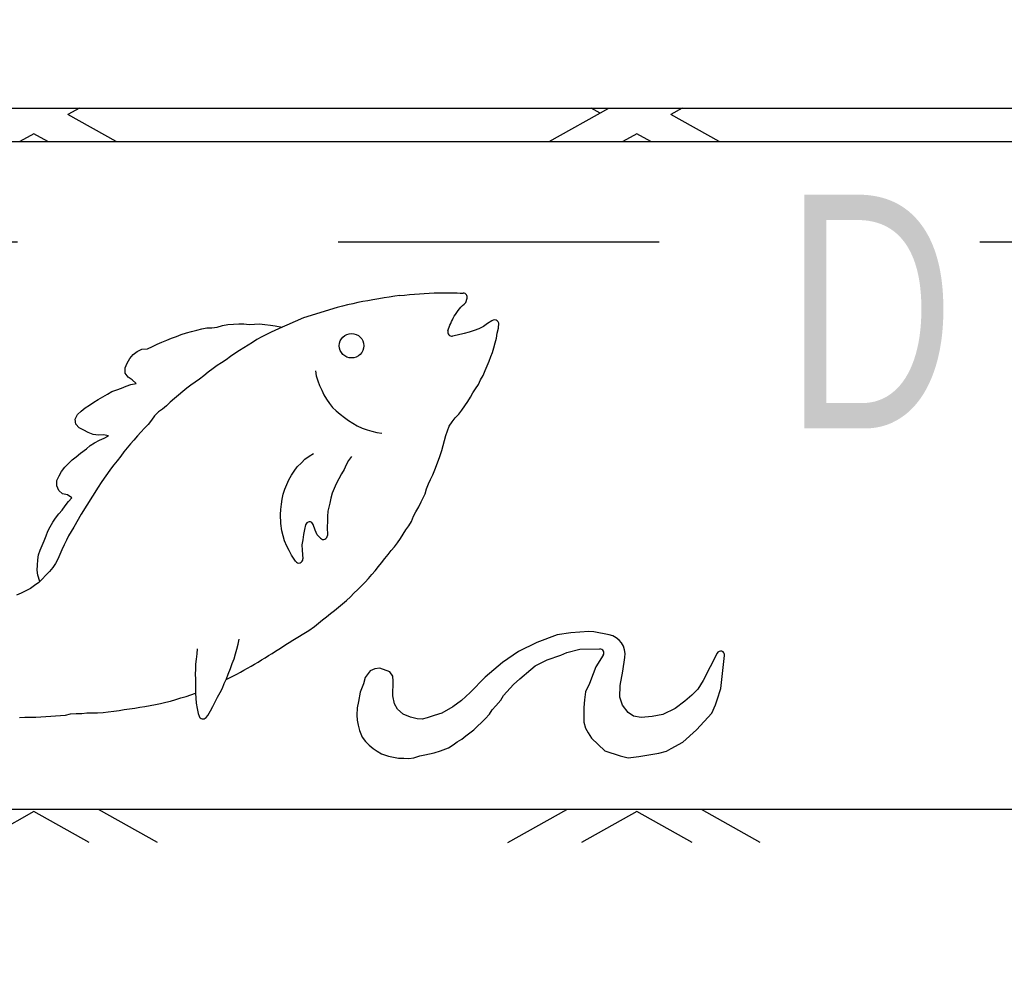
# Model space of a CAD drawing. Header units: feet. Extents: x 6 to 219, y -47 to 30.
# Tile 15 of 47: x 164.189 to 164.496, y 22.724 to 23.021. Entities that reach past the tile are written whole.
import ezdxf
from ezdxf.enums import TextEntityAlignment as Align

# ---------------------------------------------------------------- set-up
doc = ezdxf.new("R2010")
doc.units = ezdxf.units.FT
doc.header["$MEASUREMENT"] = 0
doc.linetypes.add('F', pattern=[0.15000000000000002, 0.1, -0.05])
doc.layers.add('HATCH', color=247, linetype='Continuous')
doc.layers.add('P-HATCH', color=247, linetype='Continuous')
doc.styles.add('HOLLOW', font='HOLLOW', dxfattribs={"width": 0.8})

msp = doc.modelspace()

# ---------------------------------------------------------------- hatches: boundary and pattern name
at = {"layer": 'P-HATCH', "linetype": 'Continuous'}
h = msp.add_hatch(dxfattribs=at)
h.set_pattern_fill('AR-CONC', color=256, scale=0.025)
h.set_pattern_definition([(49.99999999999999, (-24.56600108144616, 3.624450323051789), (0.1793150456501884, -0.01568803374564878), [0.01875, -0.20625]), (355, (-24.56600108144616, 3.624450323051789), (-0.03468783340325, 0.188048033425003), [0.015, -0.165]), (100.45144446, (-24.55105816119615, 3.623142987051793), (0.144627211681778, 0.1723599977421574), [0.01593504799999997, -0.1752855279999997]), (46.18420000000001, (-24.56600108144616, 3.674450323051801), (0.2668103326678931, -0.04137982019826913), [0.028125, -0.309375]), (96.63563549, (-24.54376689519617, 3.671001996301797), (0.2336654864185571, 0.2435296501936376), [0.0239025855, -0.26292844]), (351.1841639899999, (-24.56600108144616, 3.674450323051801), (0.2336654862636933, 0.2435296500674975), [0.0225, -0.24750000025]), (21, (-24.54100108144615, 3.661950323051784), (0.1492267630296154, -0.1006547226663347), [0.01875, -0.20625]), (326.0000000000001, (-24.54100108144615, 3.661950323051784), (0.06082883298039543, 0.1812875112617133), [0.015, -0.165]), (71.45144474, (-24.52856551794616, 3.653562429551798), (0.2100555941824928, 0.08063278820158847), [0.0159350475, -0.175285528]), (37.50000000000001, (-24.56600108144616, 3.624450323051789), (0.003039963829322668, 0.08322346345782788), [0, -0.163, 0, -0.1675, 0, -0.165625]), (7.499999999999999, (-24.56600108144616, 3.624450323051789), (0.06576738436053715, 0.09860292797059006), [0, -0.0955, 0, -0.15925, 0, -0.063125]), (327.5, (-24.62175108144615, 3.624450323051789), (0.1334556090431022, -0.005638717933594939), [0, -0.0625, 0, -0.195, 0, -0.25875]), (317.5, (-24.64675108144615, 3.624450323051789), (0.1457965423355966, 0.02502624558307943), [0, -0.08125, 0, -0.1295, 0, -0.18375])])
edge = h.paths.add_edge_path()
edge.add_line((166.5813298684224, 23.4853211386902), (162.5813298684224, 23.4853211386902))
edge.add_line((162.5813298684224, 23.4853211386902), (162.5813298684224, 23.04981499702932))
edge.add_line((162.5813298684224, 23.04981499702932), (162.7888006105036, 23.04981499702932))
edge.add_line((162.7888006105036, 23.04981499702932), (162.7888006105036, 23.07075934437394))
edge.add_arc((162.9961706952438, 23.07075934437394), 0.207370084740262, 90.4873738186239, 179.9999999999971, ccw=False)
edge.add_line((162.994406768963, 23.27812192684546), (166.1629587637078, 23.27812192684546))
edge.add_arc((166.1638349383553, 23.06810736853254), 0.210016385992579, 0.7235200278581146, 90.23903494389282, ccw=False)
edge.add_line((166.3738345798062, 23.07075934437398), (166.3738345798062, 23.04981499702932))
edge.add_line((166.3738345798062, 23.04981499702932), (166.5813298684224, 23.04981499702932))
edge.add_line((166.5813298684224, 23.04981499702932), (166.5813298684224, 23.4853211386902))
edge = h.paths.add_edge_path()
edge.add_line((165.997996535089, 20.6947886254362), (166.0813298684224, 20.48532113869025))
edge.add_line((166.0813298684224, 20.48532113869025), (166.5813298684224, 20.48532113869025))
edge.add_line((166.5813298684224, 20.48532113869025), (166.5813298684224, 20.92379156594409))
edge.add_line((166.5813298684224, 20.92379156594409), (166.3738345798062, 20.92379156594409))
edge.add_line((166.3738345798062, 20.92379156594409), (166.3738345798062, 20.91182212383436))
edge.add_arc((166.1607506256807, 20.90787238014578), 0.2131205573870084, -88.93519295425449, 1.0619182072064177, ccw=False)
edge.add_line((166.1647111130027, 20.69478862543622), (165.997996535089, 20.6947886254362))
edge = h.paths.add_edge_path()
edge.add_line((163.0813298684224, 20.48532113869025), (163.1646632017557, 20.6947886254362))
edge.add_line((163.1646632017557, 20.6947886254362), (163.0058714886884, 20.6947886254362))
edge.add_arc((163.0019030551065, 20.90789107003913), 0.2131393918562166, 181.0668494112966, 271.066849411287, ccw=False)
edge.add_line((162.7888006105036, 20.90392263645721), (162.7888006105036, 20.92309555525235))
edge.add_line((162.7888006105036, 20.92309555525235), (162.5813298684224, 20.92309555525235))
edge.add_line((162.5813298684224, 20.92309555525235), (162.5813298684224, 20.48532113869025))
edge.add_line((162.5813298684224, 20.48532113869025), (163.0813298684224, 20.48532113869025))

# ---------------------------------------------------------------- linework, layer by layer
at = {"layer": 'HATCH'}
for p, q in [((163.0500728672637, 22.99362104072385), (166.1125728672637, 22.99362104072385)), ((164.2079256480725, 22.99362104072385), (164.2043564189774, 22.99161334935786)), ((164.3543436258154, 22.98317444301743), (164.3729153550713, 22.99362104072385)), ((164.3701846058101, 22.99208499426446), (164.3674538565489, 22.99362104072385)), ((164.3958394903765, 22.99362104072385), (164.3922702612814, 22.99161334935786)), ((164.2193589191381, 22.98317444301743), (164.2043564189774, 22.99161334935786)), ((164.4072727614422, 22.98317444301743), (164.3922702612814, 22.99161334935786)), ((163.8938228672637, 22.98317444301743), (165.2688228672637, 22.98317444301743)), ((164.1937328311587, 22.98563758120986), (164.1893539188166, 22.98317444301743)), ((164.1981117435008, 22.98317444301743), (164.1937328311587, 22.98563758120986)), ((164.3816466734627, 22.98563758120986), (164.3772677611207, 22.98317444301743)), ((164.3860255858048, 22.98317444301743), (164.3816466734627, 22.98563758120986)), ((164.3012002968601, 22.93413243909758), (164.2993757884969, 22.93379012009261)), ((164.3029088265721, 22.93444151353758), (164.3012002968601, 22.93413243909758)), ((164.3044924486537, 22.93464594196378), (164.3029088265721, 22.93444151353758)), ((164.3061808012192, 22.93491843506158), (164.3044924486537, 22.93464594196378)), ((164.3077657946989, 22.93512945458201), (164.3061808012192, 22.93491843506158)), ((164.3284017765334, 22.93296153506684), (164.3287604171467, 22.93433167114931)), ((164.2882439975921, 22.93145338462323), (164.2777502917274, 22.92817350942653)), ((164.2899344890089, 22.93187859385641), (164.2882439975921, 22.93145338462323)), ((164.2915285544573, 22.93226767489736), (164.2899344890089, 22.93187859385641)), ((164.2931381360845, 22.93262649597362), (164.2915285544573, 22.93226767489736)), ((164.2946693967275, 22.93294732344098), (164.2931381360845, 22.93262649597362)), ((164.2962353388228, 22.93327302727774), (164.2946693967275, 22.93294732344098)), ((164.2977830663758, 22.93355107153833), (164.2962353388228, 22.93327302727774)), ((164.2993757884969, 22.93379012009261), (164.2977830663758, 22.93355107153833)), ((164.2777502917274, 22.92817350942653), (164.2725532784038, 22.92592988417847)), ((164.2444773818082, 22.9243624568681), (164.2460242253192, 22.92476729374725)), ((164.2460242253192, 22.92476729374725), (164.2476069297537, 22.92504137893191)), ((164.2476069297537, 22.92504137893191), (164.2492040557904, 22.92509078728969)), ((164.2492040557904, 22.92509078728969), (164.2508998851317, 22.92533540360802)), ((164.2508998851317, 22.92533540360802), (164.2524746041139, 22.92584800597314)), ((164.2524746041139, 22.92584800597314), (164.2542055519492, 22.92609504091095)), ((164.2542055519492, 22.92609504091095), (164.2559643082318, 22.92623529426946)), ((164.2559643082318, 22.92623529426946), (164.2575583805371, 22.92630193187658)), ((164.2575583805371, 22.92630193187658), (164.2592114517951, 22.92628635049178)), ((164.2592114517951, 22.92628635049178), (164.2607895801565, 22.92616354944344)), ((164.2607895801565, 22.92616354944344), (164.26247320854, 22.92625494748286)), ((164.26247320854, 22.92625494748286), (164.264090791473, 22.92635367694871)), ((164.264090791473, 22.92635367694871), (164.265705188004, 22.92614082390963)), ((164.265705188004, 22.92614082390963), (164.2674276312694, 22.92591283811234)), ((164.2674276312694, 22.92591283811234), (164.2689812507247, 22.92573491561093)), ((164.2710962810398, 22.92534039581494), (164.2677303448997, 22.92378174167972)), ((164.2689812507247, 22.92573491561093), (164.271110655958, 22.92534621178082)), ((164.2725532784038, 22.92592988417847), (164.2710962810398, 22.92534039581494)), ((164.332408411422, 22.92481437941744), (164.3309297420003, 22.9242540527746)), ((164.3338205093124, 22.92551396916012), (164.332408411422, 22.92481437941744)), ((164.3351342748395, 22.92642465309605), (164.3338205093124, 22.92551396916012)), ((164.3364662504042, 22.92728270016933), (164.3351342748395, 22.92642465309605)), ((164.3368518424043, 22.92745981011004), (164.3364662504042, 22.92728270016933)), ((164.3381609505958, 22.92341402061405), (164.3385097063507, 22.92494205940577)), ((164.3386777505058, 22.92653709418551), (164.3384750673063, 22.92691486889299)), ((164.3385097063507, 22.92494205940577), (164.3386777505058, 22.92653709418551)), ((164.2351410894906, 22.92128511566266), (164.2366314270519, 22.92182973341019)), ((164.2366314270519, 22.92182973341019), (164.2381826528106, 22.92238895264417)), ((164.2381826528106, 22.92238895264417), (164.2396748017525, 22.92303799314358)), ((164.2396748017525, 22.92303799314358), (164.2412807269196, 22.92355358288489)), ((164.2412807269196, 22.92355358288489), (164.2428700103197, 22.92394816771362)), ((164.2428700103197, 22.92394816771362), (164.2444773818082, 22.9243624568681)), ((164.2647620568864, 22.92226433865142), (164.2632626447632, 22.92144137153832)), ((164.2662106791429, 22.92303007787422), (164.2647620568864, 22.92226433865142)), ((164.2677303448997, 22.92378174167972), (164.2662106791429, 22.92303007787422)), ((164.3256696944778, 22.92278885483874), (164.3241863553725, 22.92251821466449)), ((164.3278764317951, 22.9232737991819), (164.3256696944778, 22.92278885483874)), ((164.329436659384, 22.92369624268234), (164.3278764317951, 22.9232737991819)), ((164.3309297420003, 22.9242540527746), (164.329436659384, 22.92369624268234)), ((164.3374693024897, 22.92036789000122), (164.3378852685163, 22.92187482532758)), ((164.3378852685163, 22.92187482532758), (164.3381609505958, 22.92341402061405)), ((164.2273875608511, 22.91839554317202), (164.2291599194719, 22.91855217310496)), ((164.2291599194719, 22.91855217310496), (164.2307008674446, 22.91931268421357)), ((164.2307008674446, 22.91931268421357), (164.232180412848, 22.91996838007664)), ((164.232180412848, 22.91996838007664), (164.2336415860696, 22.92059161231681)), ((164.2336415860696, 22.92059161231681), (164.2351410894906, 22.92128511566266)), ((164.2591521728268, 22.91885454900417), (164.2577852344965, 22.91797887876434)), ((164.2605032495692, 22.91973375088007), (164.2591521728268, 22.91885454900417)), ((164.2618595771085, 22.92056184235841), (164.2605032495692, 22.91973375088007)), ((164.2632626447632, 22.92144137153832), (164.2618595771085, 22.92056184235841)), ((164.3366863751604, 22.91739955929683), (164.3370911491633, 22.9188409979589)), ((164.3370911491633, 22.9188409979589), (164.3374693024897, 22.92036789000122)), ((164.2227808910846, 22.9140882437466), (164.2235936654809, 22.91549793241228)), ((164.2235936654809, 22.91549793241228), (164.2246694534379, 22.91677013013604)), ((164.2246694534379, 22.91677013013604), (164.2258931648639, 22.91774482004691)), ((164.2258931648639, 22.91774482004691), (164.2273875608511, 22.91839554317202)), ((164.2550489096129, 22.91610524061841), (164.2536109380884, 22.91512177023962)), ((164.2564111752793, 22.91703593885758), (164.2550489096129, 22.91610524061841)), ((164.2577852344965, 22.91797887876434), (164.2564111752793, 22.91703593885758)), ((164.3356243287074, 22.91466731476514), (164.3361545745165, 22.91615261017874)), ((164.3361545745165, 22.91615261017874), (164.3366863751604, 22.91739955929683)), ((164.2222141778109, 22.91100331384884), (164.2222182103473, 22.91259975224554)), ((164.2222182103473, 22.91259975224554), (164.2227808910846, 22.9140882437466)), ((164.2495744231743, 22.91239699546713), (164.2480962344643, 22.91124644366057)), ((164.2508812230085, 22.91332547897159), (164.2495744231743, 22.91239699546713)), ((164.2522444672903, 22.91420048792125), (164.2508812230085, 22.91332547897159)), ((164.2536109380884, 22.91512177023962), (164.2522444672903, 22.91420048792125)), ((164.3343909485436, 22.91176257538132), (164.335016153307, 22.91320629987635)), ((164.335016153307, 22.91320629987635), (164.3356243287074, 22.91466731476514)), ((164.2230942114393, 22.90971204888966), (164.2222141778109, 22.91100331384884)), ((164.2244013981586, 22.90883287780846), (164.2230942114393, 22.90971204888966)), ((164.246705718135, 22.91012413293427), (164.245373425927, 22.90909591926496)), ((164.2480962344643, 22.91124644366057), (164.246705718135, 22.91012413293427)), ((164.281452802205, 22.9116764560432), (164.2817352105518, 22.91010411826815)), ((164.2817352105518, 22.91010411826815), (164.282181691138, 22.90854434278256)), ((164.3329791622, 22.90884019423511), (164.333737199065, 22.91023635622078)), ((164.333737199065, 22.91023635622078), (164.3343909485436, 22.91176257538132)), ((164.2195343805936, 22.90572991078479), (164.2210061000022, 22.90628646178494)), ((164.2210061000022, 22.90628646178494), (164.222518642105, 22.9068705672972)), ((164.222518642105, 22.9068705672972), (164.2239907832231, 22.90744623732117)), ((164.2239907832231, 22.90744623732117), (164.2255700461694, 22.90777557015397)), ((164.2255700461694, 22.90777557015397), (164.2244013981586, 22.90883287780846)), ((164.2413902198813, 22.90624220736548), (164.2401424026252, 22.90525307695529)), ((164.242661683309, 22.90716950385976), (164.2413902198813, 22.90624220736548)), ((164.2440099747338, 22.90810026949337), (164.242661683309, 22.90716950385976)), ((164.245373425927, 22.90909591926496), (164.2440099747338, 22.90810026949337)), ((164.282181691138, 22.90854434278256), (164.2827785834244, 22.90706707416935)), ((164.2827785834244, 22.90706707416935), (164.2834268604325, 22.90562938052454)), ((164.331419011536, 22.90611748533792), (164.3323157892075, 22.90741129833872)), ((164.3323157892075, 22.90741129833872), (164.3329791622, 22.90884019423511)), ((164.2138009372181, 22.90276663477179), (164.2152024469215, 22.90359765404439)), ((164.2152024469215, 22.90359765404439), (164.2166744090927, 22.90443226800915)), ((164.2166744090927, 22.90443226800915), (164.2180393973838, 22.90519715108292)), ((164.2180393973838, 22.90519715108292), (164.2195343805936, 22.90572991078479)), ((164.2387602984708, 22.90411194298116), (164.2375270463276, 22.90300479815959)), ((164.2401424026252, 22.90525307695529), (164.2387602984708, 22.90411194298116)), ((164.2834268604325, 22.90562938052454), (164.2841473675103, 22.90424256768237)), ((164.2841473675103, 22.90424256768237), (164.2849352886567, 22.902855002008)), ((164.3289854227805, 22.9020695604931), (164.3297923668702, 22.90342615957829)), ((164.3297923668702, 22.90342615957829), (164.3305640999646, 22.90480952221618)), ((164.3305640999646, 22.90480952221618), (164.331419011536, 22.90611748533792)), ((164.2084731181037, 22.89910466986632), (164.2097123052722, 22.90011385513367)), ((164.2097123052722, 22.90011385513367), (164.2110656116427, 22.90101630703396)), ((164.2110656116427, 22.90101630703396), (164.212437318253, 22.90190805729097)), ((164.212437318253, 22.90190805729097), (164.2138009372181, 22.90276663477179)), ((164.2350291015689, 22.90081032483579), (164.2338673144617, 22.89970822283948)), ((164.236201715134, 22.90185848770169), (164.2350291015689, 22.90081032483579)), ((164.2375270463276, 22.90300479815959), (164.236201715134, 22.90185848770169)), ((164.2849352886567, 22.902855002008), (164.2858194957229, 22.90149719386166)), ((164.2858194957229, 22.90149719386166), (164.2868078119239, 22.90026827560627)), ((164.2868078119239, 22.90026827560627), (164.287963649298, 22.89919725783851)), ((164.3270994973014, 22.89945162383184), (164.328023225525, 22.90072227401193)), ((164.328023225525, 22.90072227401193), (164.3289854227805, 22.9020695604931)), ((164.206612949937, 22.89662078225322), (164.2073040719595, 22.8980292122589)), ((164.2073040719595, 22.8980292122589), (164.2084731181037, 22.89910466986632)), ((164.2313418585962, 22.89761170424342), (164.2303417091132, 22.89627800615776)), ((164.2325257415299, 22.89890432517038), (164.2313418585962, 22.89761170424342)), ((164.2338673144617, 22.89970822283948), (164.2325257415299, 22.89890432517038)), ((164.287963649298, 22.89919725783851), (164.2891956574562, 22.89813338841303)), ((164.2891956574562, 22.89813338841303), (164.290492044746, 22.89716471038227)), ((164.290492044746, 22.89716471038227), (164.2918189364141, 22.89616715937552)), ((164.3241512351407, 22.89579364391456), (164.3250663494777, 22.89706277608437)), ((164.3250663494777, 22.89706277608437), (164.3261525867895, 22.89819717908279)), ((164.3261525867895, 22.89819717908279), (164.3270994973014, 22.89945162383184)), ((164.2068260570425, 22.8950526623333), (164.206612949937, 22.89662078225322)), ((164.2078443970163, 22.89386207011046), (164.2068260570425, 22.8950526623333)), ((164.2293332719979, 22.89499107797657), (164.228158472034, 22.89375464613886)), ((164.2303417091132, 22.89627800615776), (164.2293332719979, 22.89499107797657)), ((164.2918189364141, 22.89616715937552), (164.2931755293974, 22.89536021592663)), ((164.2931755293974, 22.89536021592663), (164.2945192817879, 22.89448244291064)), ((164.2945192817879, 22.89448244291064), (164.2960614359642, 22.89381754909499)), ((164.3226224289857, 22.89298000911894), (164.323140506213, 22.89446949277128)), ((164.323140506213, 22.89446949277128), (164.3241512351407, 22.89579364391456)), ((164.2092478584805, 22.89313452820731), (164.2078443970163, 22.89386207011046)), ((164.2106654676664, 22.8924704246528), (164.2092478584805, 22.89313452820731)), ((164.2121698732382, 22.89183946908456), (164.2106654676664, 22.8924704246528)), ((164.2138600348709, 22.89159307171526), (164.2121698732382, 22.89183946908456)), ((164.2154360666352, 22.89167555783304), (164.2138600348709, 22.89159307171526)), ((164.2170067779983, 22.89139404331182), (164.2154360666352, 22.89167555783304)), ((164.2155911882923, 22.89071413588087), (164.2170067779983, 22.89139404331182)), ((164.225976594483, 22.89135974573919), (164.2248964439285, 22.89011216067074)), ((164.2270300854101, 22.89252136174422), (164.225976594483, 22.89135974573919)), ((164.228158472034, 22.89375464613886), (164.2270300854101, 22.89252136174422)), ((164.2960614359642, 22.89381754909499), (164.2975616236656, 22.8933178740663)), ((164.2975616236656, 22.8933178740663), (164.2990704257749, 22.89281971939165)), ((164.2990704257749, 22.89281971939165), (164.3006187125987, 22.89249993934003)), ((164.3006187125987, 22.89249993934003), (164.3021855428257, 22.89227611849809)), ((164.3216732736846, 22.88995425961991), (164.3221087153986, 22.89146591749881)), ((164.3221087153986, 22.89146591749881), (164.3226224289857, 22.89298000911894)), ((164.2100769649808, 22.88739491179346), (164.2112699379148, 22.8884212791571)), ((164.2112699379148, 22.8884212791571), (164.2126408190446, 22.88925322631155)), ((164.2126408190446, 22.88925322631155), (164.2141717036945, 22.89001322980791)), ((164.2141717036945, 22.89001322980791), (164.2155911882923, 22.89071413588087)), ((164.2238554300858, 22.88891593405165), (164.22280064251, 22.88763983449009)), ((164.2248964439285, 22.89011216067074), (164.2238554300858, 22.88891593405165)), ((164.32086495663, 22.88682143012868), (164.3212784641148, 22.88842821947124)), ((164.3212784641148, 22.88842821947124), (164.3216732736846, 22.88995425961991)), ((164.2057076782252, 22.88389008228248), (164.2069317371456, 22.88489150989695)), ((164.2069317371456, 22.88489150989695), (164.2082631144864, 22.88598939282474)), ((164.2082631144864, 22.88598939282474), (164.2100769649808, 22.88739491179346)), ((164.2208109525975, 22.88502000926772), (164.2196751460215, 22.88362799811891)), ((164.2218031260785, 22.88637006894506), (164.2208109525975, 22.88502000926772)), ((164.22280064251, 22.88763983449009), (164.2218031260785, 22.88637006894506)), ((164.2781668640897, 22.88416747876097), (164.2795573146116, 22.88507524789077)), ((164.2795573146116, 22.88507524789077), (164.2809022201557, 22.88587465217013)), ((164.2927072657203, 22.88501357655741), (164.2918302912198, 22.8836725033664)), ((164.3201090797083, 22.88461065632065), (164.32086495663, 22.88682143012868)), ((164.2033721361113, 22.88161012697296), (164.2045474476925, 22.88273620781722)), ((164.2045474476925, 22.88273620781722), (164.2057076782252, 22.88389008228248)), ((164.2186671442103, 22.88233860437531), (164.2176358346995, 22.88103746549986)), ((164.2196751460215, 22.88362799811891), (164.2186671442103, 22.88233860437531)), ((164.2748249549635, 22.88043848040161), (164.2757553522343, 22.88170016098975)), ((164.2757553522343, 22.88170016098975), (164.2770886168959, 22.88299513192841)), ((164.2770886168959, 22.88299513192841), (164.2781668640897, 22.88416747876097)), ((164.2910353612, 22.88232692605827), (164.2904197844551, 22.88088617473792)), ((164.2918302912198, 22.8836725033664), (164.2910353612, 22.88232692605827)), ((164.3186482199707, 22.88081886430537), (164.3201090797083, 22.88461065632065)), ((164.2009229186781, 22.87744264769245), (164.2016237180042, 22.87888961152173)), ((164.2016237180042, 22.87888961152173), (164.2023847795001, 22.88031170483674)), ((164.2023847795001, 22.88031170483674), (164.2033721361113, 22.88161012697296)), ((164.2166912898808, 22.87971234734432), (164.2156482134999, 22.87825551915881)), ((164.2176358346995, 22.88103746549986), (164.2166912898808, 22.87971234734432)), ((164.2732314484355, 22.87768194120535), (164.2739798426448, 22.87909670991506)), ((164.2739798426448, 22.87909670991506), (164.2748249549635, 22.88043848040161)), ((164.289605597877, 22.87953464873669), (164.2879504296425, 22.87641680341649)), ((164.2904197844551, 22.88088617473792), (164.289605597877, 22.87953464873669)), ((164.3173404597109, 22.87783239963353), (164.3180323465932, 22.87928666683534)), ((164.3180323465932, 22.87928666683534), (164.3186482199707, 22.88081886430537)), ((164.2008765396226, 22.87582728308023), (164.2009229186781, 22.87744264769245)), ((164.2014833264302, 22.87438731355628), (164.2008765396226, 22.87582728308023)), ((164.2147272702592, 22.87683302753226), (164.2137879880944, 22.87543520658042)), ((164.2156482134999, 22.87825551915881), (164.2147272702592, 22.87683302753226)), ((164.2719038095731, 22.87475034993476), (164.2725445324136, 22.87626409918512)), ((164.2725445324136, 22.87626409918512), (164.2732314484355, 22.87768194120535)), ((164.2879504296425, 22.87641680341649), (164.2873074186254, 22.8749661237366)), ((164.3160598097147, 22.87490786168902), (164.3167193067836, 22.87639447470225)), ((164.3167193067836, 22.87639447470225), (164.3173404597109, 22.87783239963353)), ((164.2026896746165, 22.87336078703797), (164.2014833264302, 22.87438731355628)), ((164.2042427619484, 22.8730139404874), (164.2026896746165, 22.87336078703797)), ((164.2055251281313, 22.87211005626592), (164.2042427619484, 22.8730139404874)), ((164.2137879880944, 22.87543520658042), (164.2084276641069, 22.86697016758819)), ((164.271085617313, 22.87165893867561), (164.2714563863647, 22.87318452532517)), ((164.2714563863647, 22.87318452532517), (164.2719038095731, 22.87475034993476)), ((164.2867431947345, 22.87350781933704), (164.2862933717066, 22.87195552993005)), ((164.2873074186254, 22.8749661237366), (164.2867431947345, 22.87350781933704)), ((164.3144031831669, 22.87086685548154), (164.315646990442, 22.87335451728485)), ((164.315646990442, 22.87335451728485), (164.3160598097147, 22.87490786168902)), ((164.2025292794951, 22.86826211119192), (164.2035227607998, 22.86960478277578)), ((164.2035227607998, 22.86960478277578), (164.2044745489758, 22.87092483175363)), ((164.2044745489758, 22.87092483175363), (164.2055251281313, 22.87211005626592)), ((164.2707124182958, 22.86842041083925), (164.270901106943, 22.87010669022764)), ((164.270901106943, 22.87010669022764), (164.271085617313, 22.87165893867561)), ((164.2859502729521, 22.87041707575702), (164.2853893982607, 22.86788665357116)), ((164.2862933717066, 22.87195552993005), (164.2859502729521, 22.87041707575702)), ((164.3137488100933, 22.86930117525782), (164.3144031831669, 22.87086685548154)), ((164.2005056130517, 22.86576956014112), (164.2014939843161, 22.86706943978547)), ((164.2014939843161, 22.86706943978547), (164.2025292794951, 22.86826211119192)), ((164.2084276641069, 22.86697016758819), (164.2061386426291, 22.86297324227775)), ((164.2705524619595, 22.86685854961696), (164.2707124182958, 22.86842041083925)), ((164.2706552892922, 22.86403569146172), (164.2705524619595, 22.86685854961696)), ((164.2853893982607, 22.86788665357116), (164.2852861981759, 22.86624091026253)), ((164.31204299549, 22.86633304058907), (164.3128092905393, 22.86772559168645)), ((164.3128092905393, 22.86772559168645), (164.3137488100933, 22.86930117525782)), ((164.1988445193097, 22.86305054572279), (164.1996349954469, 22.8644499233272)), ((164.1996349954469, 22.8644499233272), (164.2005056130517, 22.86576956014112)), ((164.2710190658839, 22.86176050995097), (164.2706552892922, 22.86403569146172)), ((164.2784187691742, 22.86364426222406), (164.2780437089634, 22.86215083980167)), ((164.2814474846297, 22.86197701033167), (164.2808078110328, 22.86376157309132)), ((164.2852114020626, 22.86467128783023), (164.2851721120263, 22.86306606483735)), ((164.2852861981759, 22.86624091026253), (164.2852114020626, 22.86467128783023)), ((164.309674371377, 22.86206178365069), (164.3105973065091, 22.8633297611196)), ((164.3105973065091, 22.8633297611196), (164.3114565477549, 22.86465625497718)), ((164.3114565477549, 22.86465625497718), (164.31204299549, 22.86633304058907)), ((164.1975159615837, 22.86018860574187), (164.1981214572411, 22.86165041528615)), ((164.1981214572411, 22.86165041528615), (164.1988445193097, 22.86305054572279)), ((164.2045616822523, 22.86026659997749), (164.2038977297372, 22.85883378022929)), ((164.2053336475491, 22.86162714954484), (164.2045616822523, 22.86026659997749)), ((164.2061386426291, 22.86297324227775), (164.2053336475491, 22.86162714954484)), ((164.2714303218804, 22.86024908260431), (164.2710190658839, 22.86176050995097)), ((164.2718621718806, 22.85869305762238), (164.2714303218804, 22.86024908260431)), ((164.2777790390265, 22.86059962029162), (164.2775348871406, 22.85901141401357)), ((164.2780437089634, 22.86215083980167), (164.2777790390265, 22.86059962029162)), ((164.2820399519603, 22.86051038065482), (164.2814474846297, 22.86197701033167)), ((164.2830570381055, 22.85947675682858), (164.2820399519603, 22.86051038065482)), ((164.2851721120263, 22.86306606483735), (164.2851979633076, 22.86036544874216)), ((164.308046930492, 22.85936777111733), (164.3088501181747, 22.86070973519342)), ((164.3088501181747, 22.86070973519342), (164.309674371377, 22.86206178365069)), ((164.1957091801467, 22.8557985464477), (164.1963556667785, 22.85725111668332)), ((164.1963556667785, 22.85725111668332), (164.1969445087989, 22.85871378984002)), ((164.1969445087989, 22.85871378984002), (164.1975159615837, 22.86018860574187)), ((164.2031193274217, 22.85745938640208), (164.2024779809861, 22.85590617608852)), ((164.2038977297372, 22.85883378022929), (164.2031193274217, 22.85745938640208)), ((164.27253290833, 22.85702829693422), (164.2718621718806, 22.85869305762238)), ((164.2775348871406, 22.85901141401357), (164.2772945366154, 22.85737310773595)), ((164.2772945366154, 22.85737310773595), (164.277367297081, 22.85572299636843)), ((164.3061535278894, 22.85677770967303), (164.3071032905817, 22.85809486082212)), ((164.3071032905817, 22.85809486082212), (164.308046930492, 22.85936777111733)), ((164.1949355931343, 22.85270615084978), (164.1952075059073, 22.85425229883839)), ((164.1952075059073, 22.85425229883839), (164.1957091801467, 22.8557985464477)), ((164.2018550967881, 22.8544565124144), (164.201220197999, 22.85299582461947)), ((164.2024779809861, 22.85590617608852), (164.2018550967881, 22.8544565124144)), ((164.2733372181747, 22.85560554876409), (164.27253290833, 22.85702829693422)), ((164.2740047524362, 22.85417380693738), (164.2733372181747, 22.85560554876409)), ((164.2752750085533, 22.85229589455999), (164.2740047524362, 22.85417380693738)), ((164.277367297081, 22.85572299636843), (164.2775571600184, 22.85308601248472)), ((164.3030845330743, 22.8531490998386), (164.3041166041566, 22.85439578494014)), ((164.3041166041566, 22.85439578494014), (164.3050706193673, 22.85563879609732)), ((164.3050706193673, 22.85563879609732), (164.3061535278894, 22.85677770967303)), ((164.1947934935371, 22.84951745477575), (164.194821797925, 22.85109152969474)), ((164.194821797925, 22.85109152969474), (164.1949355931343, 22.85270615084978)), ((164.2004833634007, 22.85161610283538), (164.1995912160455, 22.85033200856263)), ((164.201220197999, 22.85299582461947), (164.2004833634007, 22.85161610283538)), ((164.3011161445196, 22.85061683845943), (164.3021038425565, 22.85184169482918)), ((164.3021038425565, 22.85184169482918), (164.3030845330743, 22.8531490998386)), ((164.1949716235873, 22.84795329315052), (164.1947934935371, 22.84951745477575)), ((164.1955645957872, 22.84598842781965), (164.1949716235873, 22.84795329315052)), ((164.1974968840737, 22.84793739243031), (164.1963565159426, 22.84675021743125)), ((164.1985857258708, 22.84907861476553), (164.1974968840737, 22.84793739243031)), ((164.1995912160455, 22.85033200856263), (164.1985857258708, 22.84907861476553)), ((164.298034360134, 22.84695296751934), (164.2990862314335, 22.84815237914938)), ((164.2990862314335, 22.84815237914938), (164.3001421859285, 22.84931443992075)), ((164.3001421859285, 22.84931443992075), (164.3011161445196, 22.85061683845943)), ((164.1952209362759, 22.84565784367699), (164.1939617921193, 22.84471113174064)), ((164.1963565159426, 22.84675021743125), (164.1952209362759, 22.84565784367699)), ((164.2958097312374, 22.84459872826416), (164.2969722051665, 22.84575426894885)), ((164.2969722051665, 22.84575426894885), (164.298034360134, 22.84695296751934)), ((164.1897624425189, 22.84237514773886), (164.1883142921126, 22.84176436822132)), ((164.1911712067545, 22.84307922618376), (164.1897624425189, 22.84237514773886)), ((164.1926493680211, 22.84385019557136), (164.1911712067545, 22.84307922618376)), ((164.1939617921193, 22.84471113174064), (164.1926493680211, 22.84385019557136)), ((164.2923879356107, 22.84120594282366), (164.2934858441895, 22.84232465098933)), ((164.2934858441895, 22.84232465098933), (164.2946588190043, 22.84347824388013)), ((164.2946588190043, 22.84347824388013), (164.2958097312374, 22.84459872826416)), ((164.2886869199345, 22.83802773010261), (164.2898778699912, 22.83905121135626)), ((164.2898778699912, 22.83905121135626), (164.2911822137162, 22.84007955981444)), ((164.2911822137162, 22.84007955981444), (164.2923879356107, 22.84120594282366)), ((164.2849122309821, 22.83500022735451), (164.2861658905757, 22.83602085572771)), ((164.2861658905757, 22.83602085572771), (164.2874196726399, 22.83696914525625)), ((164.2874196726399, 22.83696914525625), (164.2886869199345, 22.83802773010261)), ((164.2811681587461, 22.8319933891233), (164.2824335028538, 22.83297673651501)), ((164.2824335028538, 22.83297673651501), (164.2836360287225, 22.83401369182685)), ((164.2836360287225, 22.83401369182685), (164.2849122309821, 22.83500022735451)), ((164.2744200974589, 22.82768498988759), (164.2794237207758, 22.83073346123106)), ((164.2794237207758, 22.83073346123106), (164.2811681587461, 22.8319933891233)), ((164.3610494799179, 22.82996292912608), (164.3568262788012, 22.82933777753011)), ((164.3666523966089, 22.83037427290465), (164.3610494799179, 22.82996292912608)), ((164.3682650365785, 22.8302931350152), (164.3666523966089, 22.83037427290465)), ((164.3730055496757, 22.82934672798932), (164.3682650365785, 22.8302931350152)), ((164.2570246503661, 22.82491883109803), (164.2574183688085, 22.82645102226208)), ((164.2574183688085, 22.82645102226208), (164.2576799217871, 22.82800549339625)), ((164.3505085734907, 22.82697808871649), (164.3447249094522, 22.82418366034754)), ((164.3568262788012, 22.82933777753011), (164.3505085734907, 22.82697808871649)), ((164.2445330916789, 22.82337833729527), (164.2443021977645, 22.82177978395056)), ((164.2446650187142, 22.82494792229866), (164.2445330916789, 22.82337833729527)), ((164.2561037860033, 22.82191966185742), (164.256557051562, 22.82341670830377)), ((164.256557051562, 22.82341670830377), (164.2570246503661, 22.82491883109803)), ((164.3447249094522, 22.82418366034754), (164.339809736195, 22.82076492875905)), ((164.3580035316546, 22.82297305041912), (164.359878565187, 22.82386130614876)), ((164.359878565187, 22.82386130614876), (164.3639008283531, 22.82490406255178)), ((164.3639008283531, 22.82490406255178), (164.3701210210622, 22.82493996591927)), ((164.4066537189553, 22.82361870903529), (164.4023281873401, 22.81509298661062)), ((164.2443021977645, 22.82177978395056), (164.2441389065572, 22.82022240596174)), ((164.2549949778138, 22.81886549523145), (164.2555526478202, 22.82038751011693)), ((164.2555526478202, 22.82038751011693), (164.2561037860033, 22.82191966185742)), ((164.339809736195, 22.82076492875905), (164.3344052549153, 22.81613855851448)), ((164.3499318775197, 22.81970084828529), (164.3536700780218, 22.8215730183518)), ((164.3536700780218, 22.8215730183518), (164.3580035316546, 22.82297305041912)), ((164.3711920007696, 22.82303355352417), (164.3689044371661, 22.81932650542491)), ((164.3773331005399, 22.81806899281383), (164.37796354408, 22.82229563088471)), ((164.4078357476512, 22.81256763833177), (164.4090104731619, 22.82291210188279)), ((164.2440849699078, 22.81864250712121), (164.2440479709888, 22.8170745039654)), ((164.2441389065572, 22.82022240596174), (164.2440849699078, 22.81864250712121)), ((164.2543210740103, 22.81710025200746), (164.2549949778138, 22.81886549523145)), ((164.2985399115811, 22.8181533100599), (164.297018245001, 22.81600868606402)), ((164.3000080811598, 22.81871558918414), (164.2985399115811, 22.8181533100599)), ((164.3015642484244, 22.81893164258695), (164.3000080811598, 22.81871558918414)), ((164.3046767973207, 22.81781506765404), (164.3015642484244, 22.81893164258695)), ((164.3056315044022, 22.81649640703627), (164.3046767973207, 22.81781506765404)), ((164.3452349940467, 22.81559466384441), (164.3486697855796, 22.81852004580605)), ((164.3486697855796, 22.81852004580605), (164.3499318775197, 22.81970084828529)), ((164.3689044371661, 22.81932650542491), (164.3679971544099, 22.81721076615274)), ((164.3764281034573, 22.81359751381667), (164.3773331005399, 22.81806899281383)), ((164.2440479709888, 22.8170745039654), (164.2441326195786, 22.81550773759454)), ((164.2441326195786, 22.81550773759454), (164.2441231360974, 22.81394207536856)), ((164.2525017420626, 22.81271631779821), (164.2530860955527, 22.81417565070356)), ((164.2530860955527, 22.81417565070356), (164.253711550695, 22.81567007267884)), ((164.253711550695, 22.81567007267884), (164.2543151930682, 22.81709740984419)), ((164.297018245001, 22.81600868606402), (164.2964969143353, 22.81409334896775)), ((164.3055646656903, 22.81034666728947), (164.3057593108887, 22.81492967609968)), ((164.3057593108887, 22.81492967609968), (164.3056315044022, 22.81649640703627)), ((164.3344052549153, 22.81613855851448), (164.3297527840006, 22.81136614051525)), ((164.3431741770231, 22.81384199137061), (164.3452349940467, 22.81559466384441)), ((164.3679971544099, 22.81721076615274), (164.3669079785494, 22.8141513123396)), ((164.4023281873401, 22.81509298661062), (164.4015479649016, 22.81373605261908)), ((164.242620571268, 22.81067227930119), (164.244150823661, 22.81119223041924)), ((164.2441231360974, 22.81394207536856), (164.244150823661, 22.81119223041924)), ((164.244150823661, 22.81119223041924), (164.2442520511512, 22.80963221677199)), ((164.2510038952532, 22.80995006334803), (164.2517742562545, 22.81132683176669)), ((164.2517742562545, 22.81132683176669), (164.2525017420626, 22.81271631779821)), ((164.2954598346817, 22.81150647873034), (164.2948652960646, 22.80854990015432)), ((164.2964969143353, 22.81409334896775), (164.2954598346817, 22.81150647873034)), ((164.3297527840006, 22.81136614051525), (164.326997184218, 22.80888481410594)), ((164.3400846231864, 22.81041539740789), (164.3431741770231, 22.81384199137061)), ((164.3656433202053, 22.81155204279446), (164.3653425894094, 22.80906518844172)), ((164.3669079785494, 22.8141513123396), (164.3656433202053, 22.81155204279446)), ((164.3763391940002, 22.80992948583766), (164.3764281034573, 22.81359751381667)), ((164.4006711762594, 22.81243689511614), (164.3987914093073, 22.81054364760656)), ((164.4015479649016, 22.81373605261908), (164.4006711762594, 22.81243689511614)), ((164.4067465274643, 22.80904989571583), (164.4078357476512, 22.81256763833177)), ((164.2332437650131, 22.80795971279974), (164.2348061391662, 22.80831270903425)), ((164.2348061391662, 22.80831270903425), (164.2363366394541, 22.80868799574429)), ((164.2363366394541, 22.80868799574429), (164.2380189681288, 22.80918792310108)), ((164.2380189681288, 22.80918792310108), (164.2395761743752, 22.80968472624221)), ((164.2395761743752, 22.80968472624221), (164.2411457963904, 22.81013294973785)), ((164.2411457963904, 22.81013294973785), (164.242620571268, 22.81067227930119)), ((164.2442520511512, 22.80963221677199), (164.2443449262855, 22.80807258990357)), ((164.2443449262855, 22.80807258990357), (164.2445733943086, 22.80642153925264)), ((164.2495086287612, 22.80701161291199), (164.2502003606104, 22.80848108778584)), ((164.2502003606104, 22.80848108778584), (164.2510038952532, 22.80995006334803)), ((164.2948652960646, 22.80854990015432), (164.2944432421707, 22.80663311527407)), ((164.3061137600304, 22.80783519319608), (164.3055646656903, 22.81034666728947)), ((164.326997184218, 22.80888481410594), (164.3243065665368, 22.80688216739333)), ((164.3376594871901, 22.80722967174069), (164.3392191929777, 22.80903067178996)), ((164.3392191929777, 22.80903067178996), (164.3400846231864, 22.81041539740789)), ((164.3653425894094, 22.80906518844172), (164.3651452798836, 22.80665378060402)), ((164.377221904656, 22.80739080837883), (164.3763391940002, 22.80992948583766)), ((164.3966507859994, 22.80869684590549), (164.3936007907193, 22.80638678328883)), ((164.3987914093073, 22.81054364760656), (164.3966507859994, 22.80869684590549)), ((164.4061966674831, 22.80755351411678), (164.4067465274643, 22.80904989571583)), ((164.2086638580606, 22.80481681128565), (164.2102747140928, 22.80501083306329)), ((164.2102747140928, 22.80501083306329), (164.2119680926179, 22.80503286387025)), ((164.2119680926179, 22.80503286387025), (164.2135716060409, 22.80506055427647)), ((164.2135716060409, 22.80506055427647), (164.2152716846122, 22.80513073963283)), ((164.2152716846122, 22.80513073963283), (164.216870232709, 22.80532258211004)), ((164.216870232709, 22.80532258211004), (164.218615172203, 22.80554798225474)), ((164.218615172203, 22.80554798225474), (164.2203551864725, 22.8057725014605)), ((164.2203551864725, 22.8057725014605), (164.2219051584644, 22.80605221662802)), ((164.2219051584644, 22.80605221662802), (164.2235156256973, 22.80628425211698)), ((164.2235156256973, 22.80628425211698), (164.2251672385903, 22.80649183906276)), ((164.2251672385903, 22.80649183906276), (164.2267659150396, 22.8068119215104)), ((164.2267659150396, 22.8068119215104), (164.2283353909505, 22.80705319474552)), ((164.2283353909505, 22.80705319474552), (164.229953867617, 22.80732600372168)), ((164.229953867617, 22.80732600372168), (164.2316368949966, 22.80765722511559)), ((164.2316368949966, 22.80765722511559), (164.2332437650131, 22.80795971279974)), ((164.2445733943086, 22.80642153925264), (164.2449575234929, 22.80486975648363)), ((164.247911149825, 22.80424167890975), (164.2488006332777, 22.8056052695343)), ((164.2488006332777, 22.8056052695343), (164.2495086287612, 22.80701161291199)), ((164.2944432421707, 22.80663311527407), (164.294390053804, 22.80429676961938)), ((164.3070359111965, 22.80616293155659), (164.3061137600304, 22.80783519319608)), ((164.3088488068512, 22.80456471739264), (164.3070359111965, 22.80616293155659)), ((164.3243065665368, 22.80688216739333), (164.3209080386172, 22.80491276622)), ((164.335743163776, 22.80458984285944), (164.3365371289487, 22.8059695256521)), ((164.3365371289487, 22.8059695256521), (164.3376594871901, 22.80722967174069)), ((164.3651143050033, 22.80505889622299), (164.3651074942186, 22.80214552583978)), ((164.3651452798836, 22.80665378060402), (164.3651143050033, 22.80505889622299)), ((164.3789092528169, 22.80514703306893), (164.377221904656, 22.80739080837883)), ((164.3806705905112, 22.80396876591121), (164.3789092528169, 22.80514703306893)), ((164.3936007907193, 22.80638678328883), (164.3897175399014, 22.804530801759)), ((164.4049878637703, 22.80491844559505), (164.4061966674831, 22.80755351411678)), ((164.1892554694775, 22.80361724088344), (164.1908571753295, 22.80364080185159)), ((164.1908571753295, 22.80364080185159), (164.1927439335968, 22.80370344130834)), ((164.1927439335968, 22.80370344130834), (164.1943240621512, 22.80372699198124)), ((164.1943240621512, 22.80372699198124), (164.1959435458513, 22.80380067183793)), ((164.1959435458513, 22.80380067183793), (164.2035789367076, 22.80433345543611)), ((164.2035789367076, 22.80433345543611), (164.2051376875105, 22.80469980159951)), ((164.2051376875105, 22.80469980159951), (164.2069373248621, 22.80478128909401)), ((164.2069373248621, 22.80478128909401), (164.2086638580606, 22.80481681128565)), ((164.2449575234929, 22.80486975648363), (164.2452037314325, 22.80401140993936)), ((164.2473838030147, 22.80357825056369), (164.247911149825, 22.80424167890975)), ((164.294390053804, 22.80429676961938), (164.2945285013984, 22.80273446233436)), ((164.2945285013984, 22.80273446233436), (164.2947875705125, 22.80119352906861)), ((164.3111384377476, 22.80371489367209), (164.3088488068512, 22.80456471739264)), ((164.3131605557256, 22.80312109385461), (164.3111384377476, 22.80371489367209)), ((164.3147594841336, 22.80307433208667), (164.3131605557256, 22.80312109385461)), ((164.316302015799, 22.80351562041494), (164.3147594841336, 22.80307433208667)), ((164.3185360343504, 22.80414971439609), (164.316302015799, 22.80351562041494)), ((164.3209080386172, 22.80491276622), (164.3185360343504, 22.80414971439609)), ((164.3308117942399, 22.79977943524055), (164.3343896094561, 22.80320875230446)), ((164.3343896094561, 22.80320875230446), (164.335743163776, 22.80458984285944)), ((164.3651074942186, 22.80214552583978), (164.3656790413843, 22.80025245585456)), ((164.3829747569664, 22.80356711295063), (164.3806705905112, 22.80396876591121)), ((164.3863865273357, 22.80387838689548), (164.3829747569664, 22.80356711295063)), ((164.3897175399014, 22.804530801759), (164.3863865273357, 22.80387838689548)), ((164.4002675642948, 22.79970494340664), (164.4049878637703, 22.80491844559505)), ((164.2947875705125, 22.80119352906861), (164.2951904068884, 22.79950033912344)), ((164.2951904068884, 22.79950033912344), (164.2960636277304, 22.79748807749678)), ((164.3295949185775, 22.79875897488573), (164.3308117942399, 22.79977943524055)), ((164.3656790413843, 22.80025245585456), (164.3665187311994, 22.79876615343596)), ((164.3960225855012, 22.79592128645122), (164.4002675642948, 22.79970494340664)), ((164.2960636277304, 22.79748807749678), (164.2970730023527, 22.79606865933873)), ((164.2970730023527, 22.79606865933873), (164.2982197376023, 22.79496301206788)), ((164.324369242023, 22.79503640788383), (164.3256778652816, 22.79594744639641)), ((164.3256778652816, 22.79594744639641), (164.327087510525, 22.79684719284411)), ((164.327087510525, 22.79684719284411), (164.3283362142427, 22.79780981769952)), ((164.3283362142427, 22.79780981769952), (164.3295949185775, 22.79875897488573)), ((164.3665187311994, 22.79876615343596), (164.3675102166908, 22.79714680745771)), ((164.3675102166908, 22.79714680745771), (164.3716894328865, 22.79322707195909)), ((164.3923937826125, 22.79386157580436), (164.3960225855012, 22.79592128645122)), ((164.2982197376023, 22.79496301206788), (164.2994288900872, 22.79386336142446)), ((164.2994288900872, 22.79386336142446), (164.3007644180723, 22.79304633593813)), ((164.3007644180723, 22.79304633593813), (164.3021190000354, 22.79221491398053)), ((164.3184662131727, 22.79260039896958), (164.3204765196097, 22.79316225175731)), ((164.3204765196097, 22.79316225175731), (164.3230088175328, 22.79416697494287)), ((164.3230088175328, 22.79416697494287), (164.324369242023, 22.79503640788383)), ((164.3716894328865, 22.79322707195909), (164.3764296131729, 22.79160801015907)), ((164.3885383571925, 22.79250054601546), (164.3909339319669, 22.793045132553)), ((164.3909399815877, 22.79304851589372), (164.3923937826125, 22.79386157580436)), ((164.3021190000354, 22.79221491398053), (164.3042567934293, 22.7915628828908)), ((164.3042567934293, 22.7915628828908), (164.3057982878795, 22.79122413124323)), ((164.3057982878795, 22.79122413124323), (164.3073375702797, 22.79094083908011)), ((164.3073375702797, 22.79094083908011), (164.3089857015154, 22.79084567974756)), ((164.3089857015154, 22.79084567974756), (164.3105734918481, 22.79078298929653)), ((164.3105734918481, 22.79078298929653), (164.3121331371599, 22.79100094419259)), ((164.3121331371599, 22.79100094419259), (164.3140431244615, 22.79160595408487)), ((164.3140431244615, 22.79160595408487), (164.3155859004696, 22.79192629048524)), ((164.3155859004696, 22.79192629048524), (164.3184662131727, 22.79260039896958)), ((164.3764296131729, 22.79160801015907), (164.3789751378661, 22.79097618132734)), ((164.3789751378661, 22.79097618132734), (164.3822847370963, 22.79139122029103)), ((164.3822847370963, 22.79139122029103), (164.3885383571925, 22.79250054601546)), ((165.2688228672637, 22.7748411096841), (163.8938228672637, 22.7748411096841)), ((164.232208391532, 22.76454354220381), (164.2139016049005, 22.7748411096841)), ((164.3414941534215, 22.76454354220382), (164.3598009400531, 22.7748411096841)), ((164.4201222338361, 22.76454354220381), (164.4018154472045, 22.7748411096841)), ((164.1937328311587, 22.77423450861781), (164.1765044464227, 22.76454354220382)), ((164.2109612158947, 22.76454354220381), (164.1937328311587, 22.77423450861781)), ((164.3816466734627, 22.77423450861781), (164.3644182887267, 22.76454354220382)), ((164.3988750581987, 22.76454354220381), (164.3816466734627, 22.77423450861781))]:
    msp.add_line(p, q, dxfattribs=at)
at = {"layer": 'HATCH', "linetype": 'Continuous'}
msp.add_lwpolyline([(163.0782332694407, 22.99362104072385), (164.5813228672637, 22.99362104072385)], dxfattribs=at)
at = {"layer": 'HATCH', "linetype": 'F'}
msp.add_lwpolyline([(164.5344478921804, 22.95195437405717, -0.4142132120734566), (164.5552812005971, 22.93112104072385), (164.5552812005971, 22.57695437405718, -0.414213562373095), (164.5344478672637, 22.55612104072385), (163.8886145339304, 22.55612104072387, -0.414213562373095), (163.8677812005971, 22.57695437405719), (163.8677812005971, 22.93112104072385, -0.414213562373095), (163.8886145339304, 22.95195437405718), (164.5340551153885, 22.95195437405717)], format="xyb", dxfattribs=at)
at = {"layer": 'HATCH'}
msp.add_circle((164.2927293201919, 22.9195031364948), 0.00381778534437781, dxfattribs=at)
for centre, radius, start, end in [((164.3275511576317, 22.93464820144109), 0.00125, 345.3316119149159, 88.85360782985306), ((164.3373735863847, 22.9263239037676), 0.00125, 28.21439054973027, 114.6702434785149), ((164.3239619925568, 22.92374791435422), 0.00125, 161.0329087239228, 280.340069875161), ((164.2796311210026, 22.86333979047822), 0.00125, 19.72013496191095, 165.9022221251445), ((164.2839480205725, 22.86035348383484), 0.00125, 224.537955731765, 0.5484393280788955), ((164.2763103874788, 22.85299624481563), 0.00125, 214.0751779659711, 4.118191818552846), ((164.3717819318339, 22.82321767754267), 0.006249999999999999, 351.5163333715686, 78.70977430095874), ((164.3701282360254, 22.82368998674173), 0.00125, 328.3218889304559, 90.33071139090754), ((164.4077684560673, 22.82305314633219), 0.00125, 353.5212008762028, 153.0990071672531), ((164.2464052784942, 22.80435606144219), 0.00125, 196.0049977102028, 321.5194667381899)]:
    msp.add_arc(centre, radius, start, end, dxfattribs=at)
msp.add_spline([(164.3077657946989, 22.93512945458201), (164.3199966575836, 22.93603833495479), (164.3275761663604, 22.93589795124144)], degree=3, dxfattribs=at)
for points, knots in [([(164.3227798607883, 22.92415419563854), (164.3233194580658, 22.92572422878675), (164.3246045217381, 22.92900854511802), (164.3269154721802, 22.93180105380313), (164.3284017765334, 22.93296153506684)], [0.1534263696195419, 0.1534263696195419, 0.1534263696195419, 0.1534263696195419, 0.5499691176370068, 0.9991922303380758, 0.9991922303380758, 0.9991922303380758, 0.9991922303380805]), ([(164.2536279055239, 22.81547021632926), (164.2547432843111, 22.81600656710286), (164.2619378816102, 22.81958213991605), (164.2686995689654, 22.82397149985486), (164.2744200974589, 22.82768498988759)], [0.8313243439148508, 0.8313243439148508, 0.8313243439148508, 0.8313243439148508, 1.128555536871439, 2.761658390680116, 2.761658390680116, 2.761658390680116, 2.761658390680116])]:
    msp.add_open_spline(points, degree=3, knots=knots, dxfattribs=at)

# ---------------------------------------------------------------- texts
at = {"layer": 'HATCH', "style": 'HOLLOW', "width": 0.75}
msp.add_text('D', height=0.07291666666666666, dxfattribs=at).set_placement((164.4542998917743, 22.93016835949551), align=Align.MIDDLE)

doc.saveas('drawing.dxf')
